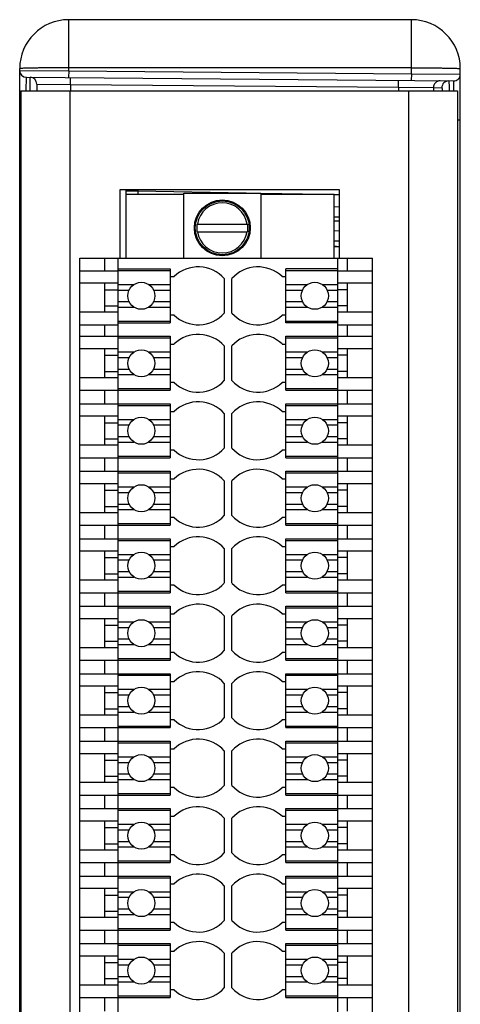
# Model space of a CAD drawing. Header units: inches. Extents: x 0.2 to 16.8, y 0.2 to 10.8.
# Tile 17 of 17: x 10.9 to 11.8, y 5.9 to 7.9. Entities that reach past the tile are written whole.
import ezdxf

# ---------------------------------------------------------------- set-up
doc = ezdxf.new("R2010")
doc.units = ezdxf.units.IN
doc.header["$LTSCALE"] = 0.935
doc.header["$MEASUREMENT"] = 0
doc.layers.get('0').update_dxf_attribs({"linetype": 'CONTINUOUS'})
doc.layers.add('02___PRT_ALL_AXES', color=7, linetype='CONTINUOUS')
doc.layers.add('COSMETIC', color=7, linetype='CONTINUOUS')

msp = doc.modelspace()

# ---------------------------------------------------------------- linework, layer by layer
at = {"color": 7, "linetype": 'CONTINUOUS'}
for p, q in [((11.0022, 7.8405), (11.0022, 7.9448)), ((11.7022, 7.9448), (11.0022, 7.9448)), ((11.7022, 7.8344), (11.7022, 7.9448)), ((10.9022, 4.5758), (10.9022, 7.8448)), ((11.7022, 7.8465), (11.0022, 7.8465)), ((11.8022, 4.5758), (11.8022, 7.8448)), ((10.9022, 7.841), (11.0022, 7.8405)), ((10.9157, 7.7999), (10.9158, 7.8272)), ((10.9158, 7.8272), (11.7883, 7.8196)), ((10.9236, 7.7999), (10.9235, 7.8271)), ((11.0022, 7.8405), (11.002, 7.8265)), ((11.0022, 7.8405), (11.7022, 7.8344)), ((11.0059, 7.8126), (11.0058, 7.8264)), ((11.7022, 7.8344), (11.702, 7.8204)), ((11.7022, 7.8344), (11.8022, 7.8334)), ((10.9372, 7.8134), (10.9372, 7.7998)), ((10.9372, 7.8134), (11.0059, 7.8126)), ((11.0059, 7.8126), (11.0059, 7.7998)), ((11.0059, 7.8126), (11.6761, 7.8068)), ((11.6761, 7.8068), (11.676, 7.8206)), ((11.6761, 7.8068), (11.6761, 7.7998)), ((11.6761, 7.8068), (11.7473, 7.8061)), ((11.7473, 7.8061), (11.7473, 7.7998)), ((11.7473, 7.8061), (11.7644, 7.8059)), ((11.7883, 7.8196), (11.7884, 7.7999)), ((10.9022, 7.7472), (10.9047, 7.7472)), ((10.9022, 7.7366), (10.9047, 7.7366)), ((11.8022, 7.7396), (11.7961, 7.7396)), ((10.9032, 7.7073), (10.9044, 7.7057)), ((10.9022, 7.6962), (10.9022, 7.6963)), ((10.9047, 7.6059), (10.9022, 7.6059)), ((11.1192, 7.5978), (11.1192, 7.4576)), ((11.1437, 7.5944), (11.1192, 7.5944)), ((11.2373, 7.5877), (11.1192, 7.5877)), ((11.1437, 7.5978), (11.1437, 7.5944)), ((11.3646, 7.5905), (11.1437, 7.5944)), ((11.2373, 7.4576), (11.2373, 7.5905)), ((11.2373, 7.5905), (11.3947, 7.5905)), ((11.3947, 7.5905), (11.3947, 7.4576)), ((11.5224, 7.5877), (11.3947, 7.59)), ((11.5444, 7.5877), (11.3947, 7.5877)), ((11.5547, 7.5872), (11.5443, 7.5874)), ((11.5444, 7.4576), (11.5444, 7.5877)), ((11.5547, 7.5622), (11.5444, 7.5624)), ((11.5444, 7.5424), (11.5547, 7.5422)), ((11.2648, 7.5118), (11.2648, 7.5275)), ((11.2648, 7.5275), (11.3672, 7.5275)), ((11.3672, 7.5275), (11.3672, 7.5118)), ((11.5547, 7.5331), (11.5444, 7.5333)), ((11.2648, 7.5118), (11.3672, 7.5118)), ((11.5547, 7.5131), (11.5444, 7.5133)), ((11.5444, 7.4933), (11.5547, 7.4931)), ((11.0247, 4.9616), (11.0247, 7.4576)), ((11.0247, 7.4576), (11.6231, 7.4576)), ((11.0759, 7.432), (11.0759, 7.4576)), ((11.1034, 4.9616), (11.1034, 7.4576)), ((11.5522, 4.9616), (11.5522, 7.4576)), ((11.5719, 7.432), (11.5719, 7.4576)), ((11.6231, 4.9616), (11.6231, 7.4576)), ((11.0247, 7.432), (11.1034, 7.432)), ((11.1034, 7.436), (11.2097, 7.436)), ((11.1034, 7.4326), (11.2097, 7.4326)), ((11.2097, 7.436), (11.2097, 7.3257)), ((11.2097, 7.4202), (11.2176, 7.4202)), ((11.4381, 7.4202), (11.4459, 7.4202)), ((11.4459, 7.3257), (11.4459, 7.436)), ((11.5522, 7.436), (11.4459, 7.436)), ((11.4459, 7.4326), (11.5522, 7.4326)), ((11.5522, 7.432), (11.6231, 7.432)), ((11.1034, 7.4064), (11.0247, 7.4064)), ((11.0759, 7.3474), (11.0759, 7.4064)), ((11.3199, 7.4162), (11.3199, 7.3455)), ((11.3357, 7.3455), (11.3357, 7.4162)), ((11.6231, 7.4064), (11.5522, 7.4064)), ((11.5719, 7.3474), (11.5719, 7.4064)), ((11.0759, 7.3934), (11.1034, 7.3934)), ((11.5719, 7.3934), (11.5522, 7.3934)), ((11.0759, 7.3604), (11.1034, 7.3604)), ((11.5719, 7.3604), (11.5522, 7.3604)), ((11.1034, 7.3474), (11.0247, 7.3474)), ((11.2176, 7.3415), (11.2097, 7.3415)), ((11.4459, 7.3415), (11.4381, 7.3415)), ((11.6231, 7.3474), (11.5522, 7.3474)), ((11.0247, 7.3218), (11.1034, 7.3218)), ((11.0759, 7.2982), (11.0759, 7.3218)), ((11.1034, 7.3291), (11.2097, 7.3291)), ((11.1034, 7.3257), (11.2097, 7.3257)), ((11.4459, 7.3291), (11.5522, 7.3291)), ((11.5522, 7.3257), (11.4459, 7.3257)), ((11.5522, 7.3218), (11.6231, 7.3218)), ((11.5719, 7.2982), (11.5719, 7.3218)), ((11.0247, 7.2982), (11.2097, 7.2982)), ((11.1034, 7.2948), (11.2097, 7.2948)), ((11.2097, 7.2982), (11.2097, 7.1879)), ((11.2097, 7.2824), (11.2176, 7.2824)), ((11.4381, 7.2824), (11.4459, 7.2824)), ((11.4459, 7.1879), (11.4459, 7.2982)), ((11.4459, 7.2982), (11.6231, 7.2982)), ((11.4459, 7.2948), (11.5522, 7.2948)), ((11.1034, 7.2726), (11.0247, 7.2726)), ((11.0759, 7.2135), (11.0759, 7.2726)), ((11.0759, 7.2596), (11.1034, 7.2596)), ((11.3199, 7.2784), (11.3199, 7.2077)), ((11.3357, 7.2077), (11.3357, 7.2784)), ((11.6231, 7.2726), (11.5522, 7.2726)), ((11.5719, 7.2596), (11.5522, 7.2596)), ((11.5719, 7.2135), (11.5719, 7.2726)), ((11.0759, 7.2265), (11.1034, 7.2265)), ((11.5719, 7.2265), (11.5522, 7.2265)), ((11.1034, 7.2135), (11.0247, 7.2135)), ((11.2176, 7.2037), (11.2097, 7.2037)), ((11.4459, 7.2037), (11.4381, 7.2037)), ((11.6231, 7.2135), (11.5522, 7.2135)), ((11.0247, 7.1879), (11.2097, 7.1879)), ((11.0759, 7.1604), (11.0759, 7.1879)), ((11.1034, 7.1913), (11.2097, 7.1913)), ((11.4459, 7.1913), (11.5522, 7.1913)), ((11.4459, 7.1879), (11.6231, 7.1879)), ((11.5719, 7.1604), (11.5719, 7.1879)), ((11.0247, 7.1604), (11.2097, 7.1604)), ((11.2097, 7.1604), (11.2097, 7.0501)), ((11.4459, 7.0501), (11.4459, 7.1604)), ((11.4459, 7.1604), (11.6231, 7.1604)), ((11.1034, 7.157), (11.2097, 7.157)), ((11.2097, 7.1446), (11.2176, 7.1446)), ((11.3199, 7.1406), (11.3199, 7.0699)), ((11.3357, 7.0699), (11.3357, 7.1406)), ((11.4381, 7.1446), (11.4459, 7.1446)), ((11.4459, 7.157), (11.5522, 7.157)), ((11.1034, 7.1348), (11.0247, 7.1348)), ((11.0759, 7.0757), (11.0759, 7.1348)), ((11.0759, 7.1218), (11.1034, 7.1218)), ((11.6231, 7.1348), (11.5522, 7.1348)), ((11.5719, 7.1218), (11.5522, 7.1218)), ((11.5719, 7.0757), (11.5719, 7.1348)), ((11.0759, 7.0887), (11.1034, 7.0887)), ((11.5719, 7.0887), (11.5522, 7.0887)), ((11.1034, 7.0757), (11.0247, 7.0757)), ((11.2176, 7.0659), (11.2097, 7.0659)), ((11.4459, 7.0659), (11.4381, 7.0659)), ((11.6231, 7.0757), (11.5522, 7.0757)), ((11.0247, 7.0501), (11.2097, 7.0501)), ((11.0759, 7.0226), (11.0759, 7.0501)), ((11.1034, 7.0535), (11.2097, 7.0535)), ((11.4459, 7.0535), (11.5522, 7.0535)), ((11.4459, 7.0501), (11.6231, 7.0501)), ((11.5719, 7.0226), (11.5719, 7.0501)), ((11.0247, 7.0226), (11.2097, 7.0226)), ((11.1034, 7.0192), (11.2097, 7.0192)), ((11.2097, 7.0226), (11.2097, 6.9123)), ((11.4459, 6.9123), (11.4459, 7.0226)), ((11.4459, 7.0226), (11.6231, 7.0226)), ((11.4459, 7.0192), (11.5522, 7.0192)), ((11.2097, 7.0068), (11.2176, 7.0068)), ((11.3199, 7.0028), (11.3199, 6.9322)), ((11.3357, 6.9322), (11.3357, 7.0028)), ((11.4381, 7.0068), (11.4459, 7.0068)), ((11.1034, 6.997), (11.0247, 6.997)), ((11.0759, 6.9379), (11.0759, 6.997)), ((11.0759, 6.984), (11.1034, 6.984)), ((11.6231, 6.997), (11.5522, 6.997)), ((11.5719, 6.984), (11.5522, 6.984)), ((11.5719, 6.9379), (11.5719, 6.997)), ((11.1034, 6.9379), (11.0247, 6.9379)), ((11.0759, 6.9509), (11.1034, 6.9509)), ((11.5719, 6.9509), (11.5522, 6.9509)), ((11.6231, 6.9379), (11.5522, 6.9379)), ((11.2176, 6.9281), (11.2097, 6.9281)), ((11.4459, 6.9281), (11.4381, 6.9281)), ((11.0247, 6.9123), (11.2097, 6.9123)), ((11.0759, 6.8848), (11.0759, 6.9123)), ((11.1034, 6.9157), (11.2097, 6.9157)), ((11.4459, 6.9157), (11.5522, 6.9157)), ((11.4459, 6.9123), (11.6231, 6.9123)), ((11.5719, 6.8848), (11.5719, 6.9123)), ((11.0247, 6.8848), (11.2097, 6.8848)), ((11.1034, 6.8814), (11.2097, 6.8814)), ((11.2097, 6.8848), (11.2097, 6.7746)), ((11.4459, 6.7746), (11.4459, 6.8848)), ((11.4459, 6.8848), (11.6231, 6.8848)), ((11.4459, 6.8814), (11.5522, 6.8814)), ((11.1034, 6.8592), (11.0247, 6.8592)), ((11.0759, 6.8001), (11.0759, 6.8592)), ((11.2097, 6.869), (11.2176, 6.869)), ((11.3199, 6.865), (11.3199, 6.7944)), ((11.3357, 6.7944), (11.3357, 6.865)), ((11.4381, 6.869), (11.4459, 6.869)), ((11.6231, 6.8592), (11.5522, 6.8592)), ((11.5719, 6.8001), (11.5719, 6.8592)), ((11.0759, 6.8462), (11.1034, 6.8462)), ((11.5719, 6.8462), (11.5522, 6.8462)), ((11.1034, 6.8001), (11.0247, 6.8001)), ((11.0759, 6.8131), (11.1034, 6.8131)), ((11.5719, 6.8131), (11.5522, 6.8131)), ((11.6231, 6.8001), (11.5522, 6.8001)), ((11.1034, 6.7779), (11.2097, 6.7779)), ((11.2176, 6.7903), (11.2097, 6.7903)), ((11.4459, 6.7903), (11.4381, 6.7903)), ((11.4459, 6.7779), (11.5522, 6.7779)), ((11.0247, 6.7746), (11.2097, 6.7746)), ((11.0759, 6.747), (11.0759, 6.7746)), ((11.4459, 6.7746), (11.6231, 6.7746)), ((11.5719, 6.747), (11.5719, 6.7746)), ((11.0247, 6.747), (11.2097, 6.747)), ((11.1034, 6.7436), (11.2097, 6.7436)), ((11.2097, 6.747), (11.2097, 6.6368)), ((11.4459, 6.6368), (11.4459, 6.747)), ((11.4459, 6.747), (11.6231, 6.747)), ((11.4459, 6.7436), (11.5522, 6.7436)), ((11.1034, 6.7214), (11.0247, 6.7214)), ((11.0759, 6.6623), (11.0759, 6.7214)), ((11.2097, 6.7312), (11.2176, 6.7312)), ((11.3199, 6.7272), (11.3199, 6.6566)), ((11.3357, 6.6566), (11.3357, 6.7272)), ((11.4381, 6.7312), (11.4459, 6.7312)), ((11.6231, 6.7214), (11.5522, 6.7214)), ((11.5719, 6.6623), (11.5719, 6.7214)), ((11.0759, 6.7084), (11.1034, 6.7084)), ((11.5719, 6.7084), (11.5522, 6.7084)), ((11.1034, 6.6623), (11.0247, 6.6623)), ((11.0759, 6.6753), (11.1034, 6.6753)), ((11.5719, 6.6753), (11.5522, 6.6753)), ((11.6231, 6.6623), (11.5522, 6.6623)), ((11.0247, 6.6368), (11.2097, 6.6368)), ((11.0759, 6.6092), (11.0759, 6.6368)), ((11.1034, 6.6401), (11.2097, 6.6401)), ((11.2176, 6.6525), (11.2097, 6.6525)), ((11.4459, 6.6525), (11.4381, 6.6525)), ((11.4459, 6.6401), (11.5522, 6.6401)), ((11.4459, 6.6368), (11.6231, 6.6368)), ((11.5719, 6.6092), (11.5719, 6.6368)), ((11.0247, 6.6092), (11.2097, 6.6092)), ((11.1034, 6.6059), (11.2097, 6.6059)), ((11.2097, 6.6092), (11.2097, 6.499)), ((11.4459, 6.499), (11.4459, 6.6092)), ((11.4459, 6.6092), (11.6231, 6.6092)), ((11.4459, 6.6059), (11.5522, 6.6059)), ((11.1034, 6.5836), (11.0247, 6.5836)), ((11.0759, 6.5246), (11.0759, 6.5836)), ((11.2097, 6.5934), (11.2176, 6.5934)), ((11.3199, 6.5894), (11.3199, 6.5188)), ((11.3357, 6.5188), (11.3357, 6.5894)), ((11.4381, 6.5934), (11.4459, 6.5934)), ((11.6231, 6.5836), (11.5522, 6.5836)), ((11.5719, 6.5246), (11.5719, 6.5836)), ((11.0759, 6.5706), (11.1034, 6.5706)), ((11.5719, 6.5706), (11.5522, 6.5706)), ((11.0759, 6.5375), (11.1034, 6.5375)), ((11.5719, 6.5375), (11.5522, 6.5375)), ((11.1034, 6.5246), (11.0247, 6.5246)), ((11.6231, 6.5246), (11.5522, 6.5246)), ((11.0247, 6.499), (11.2097, 6.499)), ((11.0759, 6.4714), (11.0759, 6.499)), ((11.1034, 6.5023), (11.2097, 6.5023)), ((11.2176, 6.5147), (11.2097, 6.5147)), ((11.4459, 6.5147), (11.4381, 6.5147)), ((11.4459, 6.5023), (11.5522, 6.5023)), ((11.4459, 6.499), (11.6231, 6.499)), ((11.5719, 6.4714), (11.5719, 6.499)), ((11.0247, 6.4714), (11.2097, 6.4714)), ((11.1034, 6.4681), (11.2097, 6.4681)), ((11.2097, 6.4714), (11.2097, 6.3612)), ((11.2097, 6.4557), (11.2176, 6.4557)), ((11.4381, 6.4557), (11.4459, 6.4557)), ((11.4459, 6.3612), (11.4459, 6.4714)), ((11.4459, 6.4714), (11.6231, 6.4714)), ((11.4459, 6.4681), (11.5522, 6.4681)), ((11.1034, 6.4458), (11.0247, 6.4458)), ((11.0759, 6.3868), (11.0759, 6.4458)), ((11.3199, 6.4516), (11.3199, 6.381)), ((11.3357, 6.381), (11.3357, 6.4516)), ((11.6231, 6.4458), (11.5522, 6.4458)), ((11.5719, 6.3868), (11.5719, 6.4458)), ((11.0759, 6.4328), (11.1034, 6.4328)), ((11.5719, 6.4328), (11.5522, 6.4328)), ((11.0759, 6.3997), (11.1034, 6.3997)), ((11.5719, 6.3997), (11.5522, 6.3997)), ((11.1034, 6.3868), (11.0247, 6.3868)), ((11.2176, 6.3769), (11.2097, 6.3769)), ((11.4459, 6.3769), (11.4381, 6.3769)), ((11.6231, 6.3868), (11.5522, 6.3868)), ((11.0247, 6.3612), (11.2097, 6.3612)), ((11.0759, 6.3336), (11.0759, 6.3612)), ((11.1034, 6.3645), (11.2097, 6.3645)), ((11.4459, 6.3645), (11.5522, 6.3645)), ((11.4459, 6.3612), (11.6231, 6.3612)), ((11.5719, 6.3336), (11.5719, 6.3612)), ((11.0247, 6.3336), (11.2097, 6.3336)), ((11.1034, 6.3303), (11.2097, 6.3303)), ((11.2097, 6.3336), (11.2097, 6.2234)), ((11.2097, 6.3179), (11.2176, 6.3179)), ((11.4381, 6.3179), (11.4459, 6.3179)), ((11.4459, 6.2234), (11.4459, 6.3336)), ((11.4459, 6.3336), (11.6231, 6.3336)), ((11.4459, 6.3303), (11.5522, 6.3303)), ((11.1034, 6.308), (11.0247, 6.308)), ((11.0759, 6.249), (11.0759, 6.308)), ((11.0759, 6.295), (11.1034, 6.295)), ((11.3199, 6.3138), (11.3199, 6.2432)), ((11.3357, 6.2432), (11.3357, 6.3138)), ((11.6231, 6.308), (11.5522, 6.308)), ((11.5719, 6.295), (11.5522, 6.295)), ((11.5719, 6.249), (11.5719, 6.308)), ((11.0759, 6.262), (11.1034, 6.262)), ((11.5719, 6.262), (11.5522, 6.262)), ((11.1034, 6.249), (11.0247, 6.249)), ((11.2176, 6.2391), (11.2097, 6.2391)), ((11.4459, 6.2391), (11.4381, 6.2391)), ((11.6231, 6.249), (11.5522, 6.249)), ((11.0247, 6.2234), (11.2097, 6.2234)), ((11.0759, 6.1958), (11.0759, 6.2234)), ((11.1034, 6.2267), (11.2097, 6.2267)), ((11.4459, 6.2267), (11.5522, 6.2267)), ((11.4459, 6.2234), (11.6231, 6.2234)), ((11.5719, 6.1958), (11.5719, 6.2234)), ((11.0247, 6.1958), (11.2097, 6.1958)), ((11.2097, 6.1958), (11.2097, 6.0856)), ((11.4459, 6.1958), (11.6231, 6.1958)), ((11.4459, 6.0856), (11.4459, 6.1958)), ((11.1034, 6.1925), (11.2097, 6.1925)), ((11.2097, 6.1801), (11.2176, 6.1801)), ((11.3199, 6.176), (11.3199, 6.1054)), ((11.3357, 6.1054), (11.3357, 6.176)), ((11.4381, 6.1801), (11.4459, 6.1801)), ((11.4459, 6.1925), (11.5522, 6.1925)), ((11.1034, 6.1702), (11.0247, 6.1702)), ((11.0759, 6.1112), (11.0759, 6.1702)), ((11.0759, 6.1572), (11.1034, 6.1572)), ((11.6231, 6.1702), (11.5522, 6.1702)), ((11.5719, 6.1572), (11.5522, 6.1572)), ((11.5719, 6.1112), (11.5719, 6.1702)), ((11.0759, 6.1242), (11.1034, 6.1242)), ((11.5719, 6.1242), (11.5522, 6.1242)), ((11.1034, 6.1112), (11.0247, 6.1112)), ((11.2176, 6.1013), (11.2097, 6.1013)), ((11.4459, 6.1013), (11.4381, 6.1013)), ((11.6231, 6.1112), (11.5522, 6.1112)), ((11.0247, 6.0856), (11.2097, 6.0856)), ((11.0759, 6.058), (11.0759, 6.0856)), ((11.1034, 6.0889), (11.2097, 6.0889)), ((11.4459, 6.0889), (11.5522, 6.0889)), ((11.4459, 6.0856), (11.6231, 6.0856)), ((11.5719, 6.058), (11.5719, 6.0856)), ((11.0247, 6.058), (11.2097, 6.058)), ((11.1034, 6.0547), (11.2097, 6.0547)), ((11.2097, 6.058), (11.2097, 5.9478)), ((11.4459, 6.058), (11.6231, 6.058)), ((11.4459, 5.9478), (11.4459, 6.058)), ((11.4459, 6.0547), (11.5522, 6.0547)), ((11.1034, 6.0324), (11.0247, 6.0324)), ((11.0759, 5.9734), (11.0759, 6.0324)), ((11.2097, 6.0423), (11.2176, 6.0423)), ((11.3199, 6.0382), (11.3199, 5.9676)), ((11.3357, 5.9676), (11.3357, 6.0382)), ((11.4381, 6.0423), (11.4459, 6.0423)), ((11.6231, 6.0324), (11.5522, 6.0324)), ((11.5719, 5.9734), (11.5719, 6.0324)), ((11.0759, 6.0194), (11.1034, 6.0194)), ((11.5719, 6.0194), (11.5522, 6.0194)), ((11.1034, 5.9734), (11.0247, 5.9734)), ((11.0759, 5.9864), (11.1034, 5.9864)), ((11.5719, 5.9864), (11.5522, 5.9864)), ((11.6231, 5.9734), (11.5522, 5.9734)), ((11.2176, 5.9635), (11.2097, 5.9635)), ((11.4459, 5.9635), (11.4381, 5.9635)), ((11.0247, 5.9478), (11.2097, 5.9478)), ((11.0759, 5.9202), (11.0759, 5.9478)), ((11.1034, 5.9511), (11.2097, 5.9511)), ((11.4459, 5.9511), (11.5522, 5.9511)), ((11.4459, 5.9478), (11.6231, 5.9478)), ((11.5719, 5.9202), (11.5719, 5.9478))]:
    msp.add_line(p, q, dxfattribs=at)
at = {"color": 3, "linetype": 'CONTINUOUS'}
for p, q in [((10.9047, 7.7998), (10.9047, 4.6208)), ((10.9047, 7.7998), (11.7961, 7.7998)), ((11.0047, 7.7998), (11.0047, 4.6208)), ((11.6961, 7.7998), (11.6961, 4.6208)), ((11.7961, 7.7998), (11.7961, 4.6208)), ((11.1077, 7.4576), (11.1077, 7.5978)), ((11.1077, 7.5978), (11.5547, 7.5978)), ((11.5547, 7.5978), (11.5547, 7.4576))]:
    msp.add_line(p, q, dxfattribs=at)
at = {"color": 7, "linetype": 'CONTINUOUS'}
for centre, radius, start, end in [((11.0022, 7.8448), 0.1, 90, 180), ((11.7022, 7.8448), 0.1, 0, 90), ((10.9159, 7.841), 0.0138, 180, 269.5), ((10.9234, 7.8134), 0.0138, 0, 89.5), ((11.7884, 7.8334), 0.0138, 269.5, 0), ((11.7611, 7.8061), 0.0138, 89.5189, 180.0182), ((11.7782, 7.8059), 0.0138, 89.5189, 180.0182), ((10.9222, 7.696), 0.02, 180, 207.6739), ((12.5241, 7.5702), 1.3806, 178.9978, 179.2737), ((11.316, 7.5196), 0.0512, 8.8499, 171.1501), ((11.316, 7.5196), 0.0512, 188.8499, 351.1501), ((11.5417, 7.4188), 0.063, 78.0784, 87.5097), ((11.2668, 7.3685), 0.0714, 41.8557, 133.6028), ((11.3888, 7.3685), 0.0714, 46.3972, 138.1443), ((11.2668, 7.3932), 0.0714, 226.3972, 318.1443), ((11.3888, 7.3932), 0.0714, 221.8557, 313.6028), ((11.2668, 7.2308), 0.0714, 41.8557, 133.6028), ((11.3888, 7.2308), 0.0714, 46.3972, 138.1443), ((11.2668, 7.2554), 0.0714, 226.3972, 318.1443), ((11.3888, 7.2554), 0.0714, 221.8557, 313.6028), ((11.2668, 7.093), 0.0714, 41.8557, 133.6028), ((11.3888, 7.093), 0.0714, 46.3972, 138.1443), ((11.2668, 7.1176), 0.0714, 226.3972, 318.1443), ((11.3888, 7.1176), 0.0714, 221.8557, 313.6028), ((11.2668, 6.9552), 0.0714, 41.8557, 133.6028), ((11.3888, 6.9552), 0.0714, 46.3972, 138.1443), ((11.2668, 6.9798), 0.0714, 226.3972, 318.1443), ((11.3888, 6.9798), 0.0714, 221.8557, 313.6028), ((11.2668, 6.8174), 0.0714, 41.8557, 133.6028), ((11.3888, 6.8174), 0.0714, 46.3972, 138.1443), ((11.2668, 6.842), 0.0714, 226.3972, 318.1443), ((11.3888, 6.842), 0.0714, 221.8557, 313.6028), ((11.2668, 6.6796), 0.0714, 41.8557, 133.6028), ((11.3888, 6.6796), 0.0714, 46.3972, 138.1443), ((11.2668, 6.7042), 0.0714, 226.3972, 318.1443), ((11.3888, 6.7042), 0.0714, 221.8557, 313.6028), ((11.2668, 6.5418), 0.0714, 41.8557, 133.6028), ((11.3888, 6.5418), 0.0714, 46.3972, 138.1443), ((11.2668, 6.5664), 0.0714, 226.3972, 318.1443), ((11.3888, 6.5664), 0.0714, 221.8557, 313.6028), ((11.2668, 6.404), 0.0714, 41.8557, 133.6028), ((11.3888, 6.404), 0.0714, 46.3972, 138.1443), ((11.2668, 6.4286), 0.0714, 226.3972, 318.1443), ((11.3888, 6.4286), 0.0714, 221.8557, 313.6028), ((11.2668, 6.2662), 0.0714, 41.8557, 133.6028), ((11.3888, 6.2662), 0.0714, 46.3972, 138.1443), ((11.2668, 6.2908), 0.0714, 226.3972, 318.1443), ((11.3888, 6.2908), 0.0714, 221.8557, 313.6028), ((11.2668, 6.1284), 0.0714, 41.8557, 133.6028), ((11.3888, 6.1284), 0.0714, 46.3972, 138.1443), ((11.2668, 6.153), 0.0714, 226.3972, 318.1443), ((11.3888, 6.153), 0.0714, 221.8557, 313.6028), ((11.2668, 5.9906), 0.0714, 41.8557, 133.6028), ((11.3888, 5.9906), 0.0714, 46.3972, 138.1443), ((11.2668, 6.0152), 0.0714, 226.3972, 318.1443), ((11.3888, 6.0152), 0.0714, 221.8557, 313.6028)]:
    msp.add_arc(centre, radius, start, end, dxfattribs=at)
for points, knots in [([(11.0022, 7.8465), (10.9957, 7.8465), (10.9829, 7.8465), (10.9644, 7.8464), (10.9497, 7.8463), (10.9389, 7.8461), (10.9317, 7.846), (10.9251, 7.8459), (10.9193, 7.8458), (10.9142, 7.8456), (10.9101, 7.8455), (10.9071, 7.8453), (10.9052, 7.8452), (10.9042, 7.8451), (10.9033, 7.8451), (10.9027, 7.845), (10.9024, 7.8449), (10.9022, 7.8448), (10.9022, 7.8448)], [0, 0, 0, 0, 0.19494, 0.382437, 0.555198, 0.633982, 0.706652, 0.772526, 0.830957, 0.881399, 0.923356, 0.956433, 0.969545, 0.980323, 0.988747, 0.99481, 0.998521, 1, 1, 1, 1]), ([(11.7022, 7.8465), (11.7087, 7.8465), (11.7214, 7.8465), (11.7399, 7.8464), (11.7546, 7.8463), (11.7654, 7.8461), (11.7726, 7.846), (11.7792, 7.8459), (11.785, 7.8458), (11.7901, 7.8456), (11.7942, 7.8455), (11.7972, 7.8453), (11.7991, 7.8452), (11.8002, 7.8451), (11.801, 7.8451), (11.8016, 7.845), (11.8019, 7.8449), (11.8022, 7.8448), (11.8022, 7.8448)], [0, 0, 0, 0, 0.19494, 0.382437, 0.555198, 0.633982, 0.706652, 0.772526, 0.830957, 0.881399, 0.923356, 0.956433, 0.969545, 0.980323, 0.988747, 0.99481, 0.998521, 1, 1, 1, 1]), ([(11.7644, 7.8059), (11.7644, 7.8059), (11.7646, 7.8058), (11.7647, 7.8053), (11.7649, 7.8041), (11.7652, 7.8023), (11.7653, 7.8008), (11.7653, 7.7999)], [0, 0, 0, 0, 0.02557, 0.076309, 0.265824, 0.57455, 1, 1, 1, 1]), ([(11.7783, 7.8197), (11.7783, 7.8197), (11.7784, 7.8196), (11.7785, 7.8191), (11.7787, 7.8182), (11.7789, 7.8166), (11.779, 7.8144), (11.7792, 7.8115), (11.7793, 7.8081), (11.7795, 7.8042), (11.7796, 7.8013), (11.7796, 7.7998)], [0, 0, 0, 0, 0.006204, 0.019243, 0.06865, 0.149579, 0.261597, 0.403884, 0.57532, 0.774564, 1, 1, 1, 1]), ([(10.9022, 7.711), (10.9022, 7.7107), (10.9022, 7.7094), (10.9027, 7.7082), (10.9032, 7.7073)], [0, 0, 0, 0, 0.244651, 1, 1, 1, 1]), ([(10.9022, 7.6991), (10.9022, 7.6981), (10.9027, 7.696), (10.9039, 7.6943), (10.9046, 7.6935)], [0, 0, 0, 0, 0.480705, 1, 1, 1, 1]), ([(10.9022, 7.696), (10.9022, 7.6937), (10.9027, 7.6905), (10.9041, 7.6876), (10.9044, 7.6869)], [0, 0, 0, 0, 0.755103, 1, 1, 1, 1])]:
    msp.add_open_spline(points, degree=3, knots=knots, dxfattribs=at)
at = {"layer": '02___PRT_ALL_AXES', "color": 7, "linetype": 'CONTINUOUS'}
for p, q in [((11.1034, 7.404), (11.1357, 7.404)), ((11.1656, 7.404), (11.2097, 7.404)), ((11.4459, 7.404), (11.4901, 7.404)), ((11.5199, 7.404), (11.5522, 7.404)), ((11.1034, 7.3927), (11.1258, 7.3927)), ((11.1756, 7.3927), (11.2097, 7.3927)), ((11.4459, 7.3927), (11.4801, 7.3927)), ((11.5299, 7.3927), (11.5522, 7.3927)), ((11.1034, 7.369), (11.1258, 7.369)), ((11.1756, 7.369), (11.2097, 7.369)), ((11.4459, 7.369), (11.4801, 7.369)), ((11.5299, 7.369), (11.5522, 7.369)), ((11.1034, 7.3577), (11.1357, 7.3577)), ((11.1656, 7.3577), (11.2097, 7.3577)), ((11.4459, 7.3577), (11.4901, 7.3577)), ((11.5199, 7.3577), (11.5522, 7.3577)), ((11.1034, 7.2662), (11.1357, 7.2662)), ((11.1656, 7.2662), (11.2097, 7.2662)), ((11.4459, 7.2662), (11.4901, 7.2662)), ((11.5199, 7.2662), (11.5522, 7.2662)), ((11.1034, 7.2549), (11.1258, 7.2549)), ((11.1756, 7.2549), (11.2097, 7.2549)), ((11.4459, 7.2549), (11.4801, 7.2549)), ((11.5299, 7.2549), (11.5522, 7.2549)), ((11.1034, 7.2312), (11.1258, 7.2312)), ((11.1034, 7.2199), (11.1357, 7.2199)), ((11.1656, 7.2199), (11.2097, 7.2199)), ((11.1756, 7.2312), (11.2097, 7.2312)), ((11.4459, 7.2312), (11.4801, 7.2312)), ((11.4459, 7.2199), (11.4901, 7.2199)), ((11.5199, 7.2199), (11.5522, 7.2199)), ((11.5299, 7.2312), (11.5522, 7.2312)), ((11.1034, 7.1284), (11.1357, 7.1284)), ((11.1656, 7.1284), (11.2097, 7.1284)), ((11.4459, 7.1284), (11.4901, 7.1284)), ((11.5199, 7.1284), (11.5522, 7.1284)), ((11.1034, 7.1171), (11.1258, 7.1171)), ((11.1756, 7.1171), (11.2097, 7.1171)), ((11.4459, 7.1171), (11.4801, 7.1171)), ((11.5299, 7.1171), (11.5522, 7.1171)), ((11.1034, 7.0934), (11.1258, 7.0934)), ((11.1034, 7.0821), (11.1357, 7.0821)), ((11.1656, 7.0821), (11.2097, 7.0821)), ((11.1756, 7.0934), (11.2097, 7.0934)), ((11.4459, 7.0934), (11.4801, 7.0934)), ((11.4459, 7.0821), (11.4901, 7.0821)), ((11.5199, 7.0821), (11.5522, 7.0821)), ((11.5299, 7.0934), (11.5522, 7.0934)), ((11.1034, 6.9906), (11.1357, 6.9906)), ((11.1034, 6.9793), (11.1258, 6.9793)), ((11.1656, 6.9906), (11.2097, 6.9906)), ((11.1756, 6.9793), (11.2097, 6.9793)), ((11.4459, 6.9906), (11.4901, 6.9906)), ((11.4459, 6.9793), (11.4801, 6.9793)), ((11.5199, 6.9906), (11.5522, 6.9906)), ((11.5299, 6.9793), (11.5522, 6.9793)), ((11.1034, 6.9557), (11.1258, 6.9557)), ((11.1034, 6.9443), (11.1357, 6.9443)), ((11.1656, 6.9443), (11.2097, 6.9443)), ((11.1756, 6.9557), (11.2097, 6.9557)), ((11.4459, 6.9557), (11.4801, 6.9557)), ((11.4459, 6.9443), (11.4901, 6.9443)), ((11.5199, 6.9443), (11.5522, 6.9443)), ((11.5299, 6.9557), (11.5522, 6.9557)), ((11.1034, 6.8528), (11.1357, 6.8528)), ((11.1034, 6.8415), (11.1258, 6.8415)), ((11.1656, 6.8528), (11.2097, 6.8528)), ((11.1756, 6.8415), (11.2097, 6.8415)), ((11.4459, 6.8528), (11.4901, 6.8528)), ((11.4459, 6.8415), (11.4801, 6.8415)), ((11.5199, 6.8528), (11.5522, 6.8528)), ((11.5299, 6.8415), (11.5522, 6.8415)), ((11.1034, 6.8179), (11.1258, 6.8179)), ((11.1756, 6.8179), (11.2097, 6.8179)), ((11.4459, 6.8179), (11.4801, 6.8179)), ((11.5299, 6.8179), (11.5522, 6.8179)), ((11.1034, 6.8065), (11.1357, 6.8065)), ((11.1656, 6.8065), (11.2097, 6.8065)), ((11.4459, 6.8065), (11.4901, 6.8065)), ((11.5199, 6.8065), (11.5522, 6.8065)), ((11.1034, 6.7151), (11.1357, 6.7151)), ((11.1034, 6.7037), (11.1258, 6.7037)), ((11.1656, 6.7151), (11.2097, 6.7151)), ((11.1756, 6.7037), (11.2097, 6.7037)), ((11.4459, 6.7151), (11.4901, 6.7151)), ((11.4459, 6.7037), (11.4801, 6.7037)), ((11.5199, 6.7151), (11.5522, 6.7151)), ((11.5299, 6.7037), (11.5522, 6.7037)), ((11.1034, 6.6801), (11.1258, 6.6801)), ((11.1756, 6.6801), (11.2097, 6.6801)), ((11.4459, 6.6801), (11.4801, 6.6801)), ((11.5299, 6.6801), (11.5522, 6.6801)), ((11.1034, 6.6687), (11.1357, 6.6687)), ((11.1656, 6.6687), (11.2097, 6.6687)), ((11.4459, 6.6687), (11.4901, 6.6687)), ((11.5199, 6.6687), (11.5522, 6.6687)), ((11.1034, 6.5773), (11.1357, 6.5773)), ((11.1656, 6.5773), (11.2097, 6.5773)), ((11.4459, 6.5773), (11.4901, 6.5773)), ((11.5199, 6.5773), (11.5522, 6.5773)), ((11.1034, 6.5659), (11.1258, 6.5659)), ((11.1756, 6.5659), (11.2097, 6.5659)), ((11.4459, 6.5659), (11.4801, 6.5659)), ((11.5299, 6.5659), (11.5522, 6.5659)), ((11.1034, 6.5423), (11.1258, 6.5423)), ((11.1756, 6.5423), (11.2097, 6.5423)), ((11.4459, 6.5423), (11.4801, 6.5423)), ((11.5299, 6.5423), (11.5522, 6.5423)), ((11.1034, 6.5309), (11.1357, 6.5309)), ((11.1656, 6.5309), (11.2097, 6.5309)), ((11.4459, 6.5309), (11.4901, 6.5309)), ((11.5199, 6.5309), (11.5522, 6.5309)), ((11.1034, 6.4395), (11.1357, 6.4395)), ((11.1656, 6.4395), (11.2097, 6.4395)), ((11.4459, 6.4395), (11.4901, 6.4395)), ((11.5199, 6.4395), (11.5522, 6.4395)), ((11.1034, 6.4281), (11.1258, 6.4281)), ((11.1756, 6.4281), (11.2097, 6.4281)), ((11.4459, 6.4281), (11.4801, 6.4281)), ((11.5299, 6.4281), (11.5522, 6.4281)), ((11.1034, 6.4045), (11.1258, 6.4045)), ((11.1756, 6.4045), (11.2097, 6.4045)), ((11.4459, 6.4045), (11.4801, 6.4045)), ((11.5299, 6.4045), (11.5522, 6.4045)), ((11.1034, 6.3931), (11.1357, 6.3931)), ((11.1656, 6.3931), (11.2097, 6.3931)), ((11.4459, 6.3931), (11.4901, 6.3931)), ((11.5199, 6.3931), (11.5522, 6.3931)), ((11.1034, 6.3017), (11.1357, 6.3017)), ((11.1656, 6.3017), (11.2097, 6.3017)), ((11.4459, 6.3017), (11.4901, 6.3017)), ((11.5199, 6.3017), (11.5522, 6.3017)), ((11.1034, 6.2903), (11.1258, 6.2903)), ((11.1756, 6.2903), (11.2097, 6.2903)), ((11.4459, 6.2903), (11.4801, 6.2903)), ((11.5299, 6.2903), (11.5522, 6.2903)), ((11.1034, 6.2667), (11.1258, 6.2667)), ((11.1034, 6.2553), (11.1357, 6.2553)), ((11.1656, 6.2553), (11.2097, 6.2553)), ((11.1756, 6.2667), (11.2097, 6.2667)), ((11.4459, 6.2667), (11.4801, 6.2667)), ((11.4459, 6.2553), (11.4901, 6.2553)), ((11.5199, 6.2553), (11.5522, 6.2553)), ((11.5299, 6.2667), (11.5522, 6.2667)), ((11.1034, 6.1639), (11.1357, 6.1639)), ((11.1656, 6.1639), (11.2097, 6.1639)), ((11.4459, 6.1639), (11.4901, 6.1639)), ((11.5199, 6.1639), (11.5522, 6.1639)), ((11.1034, 6.1525), (11.1258, 6.1525)), ((11.1756, 6.1525), (11.2097, 6.1525)), ((11.4459, 6.1525), (11.4801, 6.1525)), ((11.5299, 6.1525), (11.5522, 6.1525)), ((11.1034, 6.1289), (11.1258, 6.1289)), ((11.1034, 6.1175), (11.1357, 6.1175)), ((11.1656, 6.1175), (11.2097, 6.1175)), ((11.1756, 6.1289), (11.2097, 6.1289)), ((11.4459, 6.1289), (11.4801, 6.1289)), ((11.4459, 6.1175), (11.4901, 6.1175)), ((11.5199, 6.1175), (11.5522, 6.1175)), ((11.5299, 6.1289), (11.5522, 6.1289)), ((11.1034, 6.0261), (11.1357, 6.0261)), ((11.1034, 6.0147), (11.1258, 6.0147)), ((11.1656, 6.0261), (11.2097, 6.0261)), ((11.1756, 6.0147), (11.2097, 6.0147)), ((11.4459, 6.0261), (11.4901, 6.0261)), ((11.4459, 6.0147), (11.4801, 6.0147)), ((11.5199, 6.0261), (11.5522, 6.0261)), ((11.5299, 6.0147), (11.5522, 6.0147)), ((11.1034, 5.9911), (11.1258, 5.9911)), ((11.1034, 5.9797), (11.1357, 5.9797)), ((11.1656, 5.9797), (11.2097, 5.9797)), ((11.1756, 5.9911), (11.2097, 5.9911)), ((11.4459, 5.9911), (11.4801, 5.9911)), ((11.4459, 5.9797), (11.4901, 5.9797)), ((11.5199, 5.9797), (11.5522, 5.9797)), ((11.5299, 5.9911), (11.5522, 5.9911))]:
    msp.add_line(p, q, dxfattribs=at)
for centre, radius in [((11.316, 7.5196), 0.0571), ((11.316, 7.5196), 0.0551), ((11.1507, 7.3809), 0.0276), ((11.505, 7.3809), 0.0276), ((11.1507, 7.2431), 0.0276), ((11.505, 7.2431), 0.0276), ((11.1507, 7.1053), 0.0276), ((11.505, 7.1053), 0.0276), ((11.1507, 6.9675), 0.0276), ((11.505, 6.9675), 0.0276), ((11.1507, 6.8297), 0.0276), ((11.505, 6.8297), 0.0276), ((11.1507, 6.6919), 0.0276), ((11.505, 6.6919), 0.0276), ((11.1507, 6.5541), 0.0276), ((11.505, 6.5541), 0.0276), ((11.1507, 6.4163), 0.0276), ((11.505, 6.4163), 0.0276), ((11.1507, 6.2785), 0.0276), ((11.505, 6.2785), 0.0276), ((11.1507, 6.1407), 0.0276), ((11.505, 6.1407), 0.0276), ((11.1507, 6.0029), 0.0276), ((11.505, 6.0029), 0.0276)]:
    msp.add_circle(centre, radius, dxfattribs=at)
at = {"layer": 'COSMETIC', "color": 4, "linetype": 'CONTINUOUS'}
msp.add_line((11.1192, 7.5978), (11.1192, 7.5877), dxfattribs=at)
at = {"layer": 'COSMETIC', "color": 7, "linetype": 'CONTINUOUS'}
msp.add_line((11.5444, 7.4818), (11.5547, 7.4818), dxfattribs=at)

doc.saveas('drawing.dxf')
